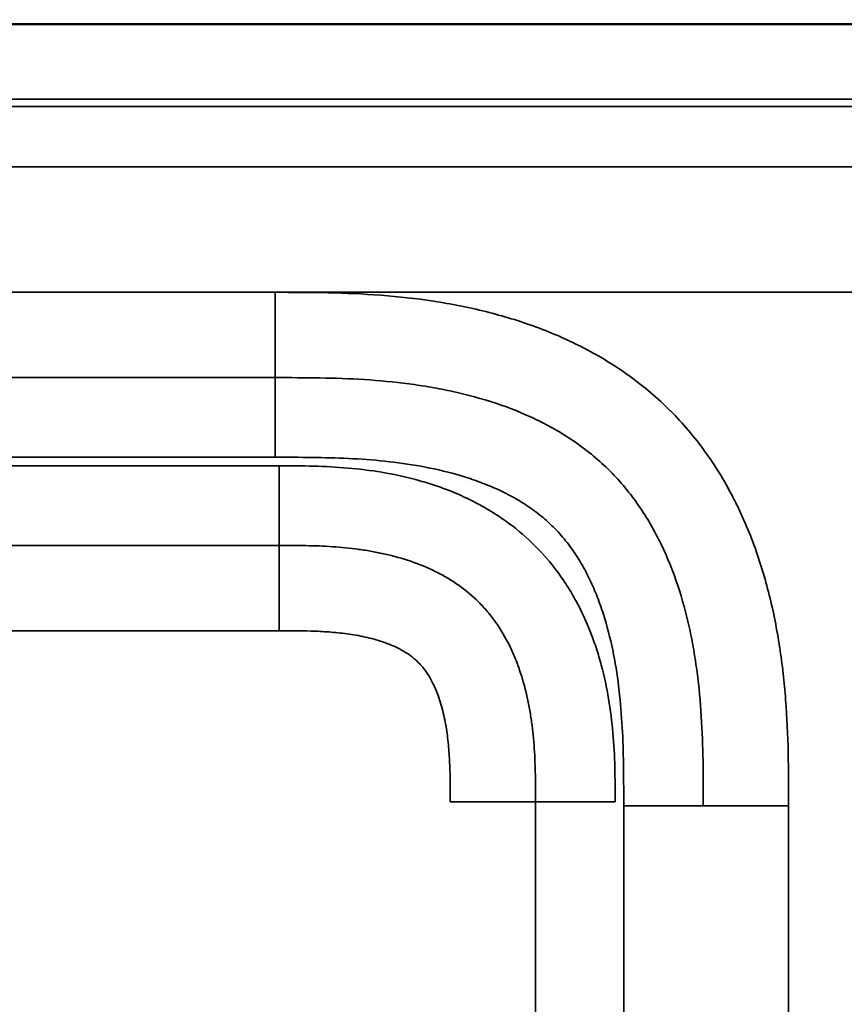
# Model space of a CAD drawing. Header units: millimetres. Extents: x -3206 to 231, y -73 to 1819.
# Tile 48 of 58: x -1652 to -1520, y 1661 to 1819. Entities that reach past the tile are written whole.
import ezdxf

# ---------------------------------------------------------------- set-up
doc = ezdxf.new("R2010")
doc.units = ezdxf.units.MM
doc.layers.add('Visible (ANSI)', color=7, linetype='Continuous', lineweight=50)
doc.layers.add('Visible Narrow (ANSI)', color=7, linetype='Continuous', lineweight=35)

msp = doc.modelspace()

# ---------------------------------------------------------------- linework, layer by layer
at = {"layer": 'Visible (ANSI)'}
for points, knots in [([(-2180.845, 1818.169), (-2177.512, 1818.169), (-2174.179, 1818.169), (-2166.845, 1818.169), (-2162.845, 1818.169), (-2154.045, 1818.169), (-2149.245, 1818.169), (-2138.685, 1818.169), (-2132.925, 1818.169), (-2120.253, 1818.169), (-2113.341, 1818.169), (-2098.135, 1818.169), (-2089.84, 1818.169), (-2071.593, 1818.169), (-2061.64, 1818.169), (-2039.742, 1818.169), (-2027.798, 1818.169), (-2001.522, 1818.169), (-1987.189, 1818.169), (-1955.657, 1818.169), (-1938.458, 1818.169), (-1900.619, 1818.169), (-1879.98, 1818.169), (-1834.574, 1818.169), (-1809.807, 1818.169), (-1755.32, 1818.169), (-1725.6, 1818.169), (-1660.215, 1818.169), (-1624.55, 1818.169), (-1546.089, 1818.169), (-1503.292, 1818.169), (-1409.137, 1818.169), (-1357.781, 1818.169), (-1281.328, 1818.169), (-1256.231, 1818.169), (-1218.586, 1818.169), (-1205.99, 1818.893), (-1190.174, 1817.486), (-1186.863, 1816.979), (-1180.339, 1815.32), (-1177.091, 1814.142), (-1172.096, 1811.455), (-1170.192, 1810.174), (-1165.829, 1806.434), (-1163.59, 1803.639), (-1160.259, 1797.78), (-1159.052, 1794.696), (-1156.991, 1787.348), (-1156.372, 1782.974), (-1155.857, 1775.133), (-1155.845, 1771.639), (-1155.845, 1768.15)], [0, 0, 0, 0, 1, 1, 2.2, 2.2, 3.64, 3.64, 5.368, 5.368, 7.4416, 7.4416, 9.92992, 9.92992, 12.915904, 12.915904, 16.4990848, 16.4990848, 20.7989018, 20.7989018, 25.9586821, 25.9586821, 32.1504185, 32.1504185, 39.5805022, 39.5805022, 48.4966027, 48.4966027, 59.1959232, 59.1959232, 72.0351079, 72.0351079, 87.4421294, 87.4421294, 94.9710647, 94.9710647, 98.7357319, 98.7357319, 99.7343468, 99.7343468, 100.7552456, 100.7552456, 101.4359179, 101.4359179, 102.4791068, 102.4791068, 103.4579056, 103.4579056, 104.7686447, 104.7686447, 105.8153364, 105.8153364, 105.8153364, 105.8153364]), ([(-1155.845, 1768.15), (-1155.845, 1768.161), (-1155.845, 1768.173), (-1155.845, 1768.184), (-1155.845, 1768.624), (-1155.846, 1769.063), (-1155.846, 1769.501), (-1155.848, 1770.403), (-1155.852, 1771.303), (-1155.861, 1772.205), (-1155.866, 1772.669), (-1155.873, 1773.135), (-1155.882, 1773.601), (-1155.891, 1774.077), (-1155.903, 1774.555), (-1155.917, 1775.031), (-1155.931, 1775.499), (-1155.948, 1775.965), (-1155.968, 1776.43), (-1155.99, 1776.941), (-1156.016, 1777.451), (-1156.045, 1777.962), (-1156.096, 1778.83), (-1156.159, 1779.7), (-1156.237, 1780.567), (-1156.249, 1780.706), (-1156.262, 1780.846), (-1156.275, 1780.985), (-1156.374, 1782.022), (-1156.493, 1783.054), (-1156.636, 1784.082), (-1156.664, 1784.28), (-1156.692, 1784.477), (-1156.721, 1784.674), (-1156.924, 1786.036), (-1157.169, 1787.39), (-1157.466, 1788.735), (-1157.596, 1789.323), (-1157.735, 1789.908), (-1157.885, 1790.492), (-1158.079, 1791.244), (-1158.29, 1791.996), (-1158.52, 1792.741), (-1158.632, 1793.105), (-1158.749, 1793.468), (-1158.87, 1793.828), (-1159.259, 1794.983), (-1159.692, 1796.114), (-1160.177, 1797.224), (-1160.64, 1798.283), (-1161.152, 1799.325), (-1161.715, 1800.338), (-1161.779, 1800.453), (-1161.844, 1800.568), (-1161.909, 1800.682), (-1162.186, 1801.166), (-1162.474, 1801.644), (-1162.777, 1802.116), (-1162.843, 1802.219), (-1162.91, 1802.322), (-1162.977, 1802.425), (-1163.29, 1802.902), (-1163.617, 1803.372), (-1163.955, 1803.829), (-1164.036, 1803.939), (-1164.118, 1804.049), (-1164.201, 1804.158), (-1164.952, 1805.148), (-1165.758, 1806.085), (-1166.621, 1806.967), (-1166.772, 1807.122), (-1166.926, 1807.275), (-1167.081, 1807.427), (-1167.913, 1808.239), (-1168.782, 1808.99), (-1169.706, 1809.701), (-1169.941, 1809.882), (-1170.179, 1810.059), (-1170.42, 1810.234), (-1170.743, 1810.467), (-1171.068, 1810.693), (-1171.397, 1810.912), (-1171.65, 1811.081), (-1171.904, 1811.245), (-1172.16, 1811.406), (-1172.488, 1811.611), (-1172.818, 1811.81), (-1173.152, 1812.003), (-1173.398, 1812.146), (-1173.647, 1812.286), (-1173.897, 1812.423), (-1175.016, 1813.034), (-1176.169, 1813.583), (-1177.344, 1814.076), (-1178.439, 1814.534), (-1179.554, 1814.943), (-1180.693, 1815.311), (-1180.707, 1815.316), (-1180.72, 1815.32), (-1180.733, 1815.324), (-1181.831, 1815.678), (-1182.935, 1815.988), (-1184.045, 1816.26), (-1185.589, 1816.64), (-1187.146, 1816.948), (-1188.712, 1817.196), (-1189.273, 1817.285), (-1189.834, 1817.366), (-1190.396, 1817.441), (-1191.414, 1817.575), (-1192.436, 1817.687), (-1193.462, 1817.779), (-1194.458, 1817.868), (-1195.457, 1817.937), (-1196.457, 1817.991), (-1196.604, 1817.999), (-1196.751, 1818.007), (-1196.899, 1818.014), (-1197.72, 1818.055), (-1198.541, 1818.085), (-1199.365, 1818.108), (-1199.837, 1818.121), (-1200.311, 1818.131), (-1200.784, 1818.139), (-1200.866, 1818.14), (-1200.949, 1818.141), (-1201.031, 1818.143), (-1201.411, 1818.148), (-1201.79, 1818.153), (-1202.169, 1818.156), (-1203.064, 1818.165), (-1203.96, 1818.167), (-1204.855, 1818.168), (-1204.959, 1818.168), (-1205.062, 1818.168), (-1205.166, 1818.169), (-1205.499, 1818.169), (-1205.831, 1818.169), (-1206.162, 1818.169), (-1208.563, 1818.169), (-1211.011, 1818.169), (-1213.434, 1818.169), (-1256.409, 1818.169), (-1299.389, 1818.169), (-1342.496, 1818.169), (-1409.878, 1818.169), (-1477.486, 1818.169), (-1545.26, 1818.169), (-1545.368, 1818.169), (-1545.476, 1818.169), (-1545.584, 1818.169), (-1546.369, 1818.169), (-1547.134, 1818.169), (-1547.907, 1818.169), (-1757.846, 1818.169), (-1969.411, 1818.169), (-2180.845, 1818.169)], [1.6257576, 1.6257576, 1.6257576, 1.6257576, 1.6257915, 1.6257915, 1.6257915, 1.6271122, 1.6271122, 1.6271122, 1.6298301, 1.6298301, 1.6298301, 1.6312286, 1.6312286, 1.6312286, 1.6326545, 1.6326545, 1.6326545, 1.6340527, 1.6340527, 1.6340527, 1.6355881, 1.6355881, 1.6355881, 1.6382002, 1.6382002, 1.6382002, 1.6386212, 1.6386212, 1.6386212, 1.6417477, 1.6417477, 1.6417477, 1.6423477, 1.6423477, 1.6423477, 1.6464952, 1.6464952, 1.6464952, 1.6483073, 1.6483073, 1.6483073, 1.6506427, 1.6506427, 1.6506427, 1.6517835, 1.6517835, 1.6517835, 1.6554429, 1.6554429, 1.6554429, 1.6589377, 1.6589377, 1.6589377, 1.6593339, 1.6593339, 1.6593339, 1.6610115, 1.6610115, 1.6610115, 1.6613793, 1.6613793, 1.6613793, 1.6630853, 1.6630853, 1.6630853, 1.6634961, 1.6634961, 1.6634961, 1.6672328, 1.6672328, 1.6672328, 1.6678874, 1.6678874, 1.6678874, 1.6713803, 1.6713803, 1.6713803, 1.6722674, 1.6722674, 1.6722674, 1.673454, 1.673454, 1.673454, 1.6743643, 1.6743643, 1.6743643, 1.6755278, 1.6755278, 1.6755278, 1.6763892, 1.6763892, 1.6763892, 1.680239, 1.680239, 1.680239, 1.6838228, 1.6838228, 1.6838228, 1.6838642, 1.6838642, 1.6838642, 1.6873148, 1.6873148, 1.6873148, 1.6921178, 1.6921178, 1.6921178, 1.6938377, 1.6938377, 1.6938377, 1.6969512, 1.6969512, 1.6969512, 1.6999684, 1.6999684, 1.6999684, 1.7004129, 1.7004129, 1.7004129, 1.7028904, 1.7028904, 1.7028904, 1.7043119, 1.7043119, 1.7043119, 1.7045604, 1.7045604, 1.7045604, 1.7057018, 1.7057018, 1.7057018, 1.7083962, 1.7083962, 1.7083962, 1.7087079, 1.7087079, 1.7087079, 1.7097115, 1.7097115, 1.7097115, 1.7170029, 1.7170029, 1.7170029, 1.846342, 1.846342, 1.846342, 2.0485187, 2.0485187, 2.0485187, 2.0488404, 2.0488404, 2.0488404, 2.0511821, 2.0511821, 2.0511821, 2.687521, 2.687521, 2.687521, 2.687521])]:
    msp.add_open_spline(points, degree=3, knots=knots, dxfattribs=at)
at = {"layer": 'Visible Narrow (ANSI)'}
for p, q in [((-1670.742, 1775.256), (-1610.948, 1775.256)), ((-1610.948, 1775.256), (-1400.742, 1775.256)), ((-1610.948, 1761.598), (-1610.948, 1775.254)), ((-1670.742, 1761.598), (-1610.948, 1761.598)), ((-1610.948, 1748.853), (-1610.948, 1761.598)), ((-1610.948, 1748.853), (-1670.742, 1748.853)), ((-1671.367, 1747.485), (-1610.324, 1747.485)), ((-1610.324, 1747.485), (-1610.324, 1734.74)), ((-1610.324, 1734.74), (-1671.367, 1734.74)), ((-1610.324, 1721.084), (-1610.324, 1734.74)), ((-1671.367, 1721.084), (-1610.324, 1721.084)), ((-1582.93, 1693.69), (-1569.275, 1693.69)), ((-1569.275, 932.647), (-1569.275, 1693.69)), ((-1569.275, 1693.69), (-1556.529, 1693.69)), ((-1555.161, 933.272), (-1555.161, 1693.066)), ((-1555.161, 1693.066), (-1542.416, 1693.066)), ((-1542.416, 1693.066), (-1528.76, 1693.066)), ((-1528.76, 933.272), (-1528.76, 1693.066))]:
    msp.add_line(p, q, dxfattribs=at)
for points, knots in [([(-2180.845, 1806.169), (-2074.701, 1806.169), (-1968.581, 1806.169), (-1862.651, 1806.169), (-1809.685, 1806.169), (-1756.767, 1806.169), (-1703.917, 1806.169), (-1677.492, 1806.169), (-1651.083, 1806.169), (-1624.694, 1806.169), (-1611.5, 1806.169), (-1598.31, 1806.169), (-1585.126, 1806.169), (-1578.534, 1806.169), (-1571.943, 1806.169), (-1565.354, 1806.169), (-1562.059, 1806.169), (-1558.764, 1806.169), (-1555.47, 1806.169), (-1553.823, 1806.169), (-1552.176, 1806.169), (-1550.529, 1806.169), (-1549.415, 1806.169), (-1548.301, 1806.169), (-1547.187, 1806.169), (-1546.655, 1806.169), (-1546.125, 1806.169), (-1545.584, 1806.169), (-1545.476, 1806.169), (-1545.368, 1806.169), (-1545.26, 1806.169), (-1544.829, 1806.169), (-1544.398, 1806.169), (-1543.966, 1806.169), (-1431.014, 1806.169), (-1318.462, 1806.169), (-1206.505, 1806.169), (-1206.391, 1806.169), (-1206.276, 1806.169), (-1206.162, 1806.169), (-1205.731, 1806.169), (-1205.299, 1806.169), (-1204.868, 1806.168), (-1204.005, 1806.167), (-1203.142, 1806.165), (-1202.279, 1806.157), (-1201.969, 1806.154), (-1201.66, 1806.151), (-1201.35, 1806.146), (-1201.228, 1806.144), (-1201.107, 1806.142), (-1200.985, 1806.14), (-1200.554, 1806.133), (-1200.122, 1806.124), (-1199.691, 1806.112), (-1198.828, 1806.089), (-1197.965, 1806.055), (-1197.104, 1806.009), (-1196.803, 1805.993), (-1196.501, 1805.975), (-1196.2, 1805.955), (-1195.642, 1805.919), (-1195.085, 1805.876), (-1194.53, 1805.826), (-1193.674, 1805.75), (-1192.82, 1805.657), (-1191.97, 1805.545), (-1191.679, 1805.506), (-1191.388, 1805.465), (-1191.098, 1805.422), (-1189.691, 1805.213), (-1188.294, 1804.947), (-1186.908, 1804.607), (-1186.628, 1804.538), (-1186.35, 1804.467), (-1186.071, 1804.392), (-1185.516, 1804.242), (-1184.963, 1804.08), (-1184.413, 1803.902), (-1184.14, 1803.814), (-1183.869, 1803.723), (-1183.599, 1803.629), (-1183.052, 1803.436), (-1182.511, 1803.229), (-1181.978, 1803.006), (-1181.719, 1802.898), (-1181.463, 1802.786), (-1181.208, 1802.67), (-1180.68, 1802.429), (-1180.16, 1802.17), (-1179.651, 1801.892), (-1179.408, 1801.759), (-1179.167, 1801.622), (-1178.929, 1801.48), (-1178.797, 1801.401), (-1178.665, 1801.321), (-1178.534, 1801.239), (-1178.3, 1801.092), (-1178.069, 1800.94), (-1177.84, 1800.783), (-1177.711, 1800.694), (-1177.582, 1800.604), (-1177.454, 1800.511), (-1177.23, 1800.349), (-1177.01, 1800.182), (-1176.794, 1800.011), (-1176.33, 1799.642), (-1175.887, 1799.253), (-1175.467, 1798.843), (-1175.274, 1798.655), (-1175.086, 1798.462), (-1174.903, 1798.265), (-1174.5, 1797.832), (-1174.12, 1797.378), (-1173.76, 1796.904), (-1173.599, 1796.691), (-1173.441, 1796.474), (-1173.288, 1796.253), (-1173.193, 1796.116), (-1173.1, 1795.978), (-1173.008, 1795.838), (-1172.861, 1795.615), (-1172.72, 1795.39), (-1172.583, 1795.162), (-1172.496, 1795.019), (-1172.411, 1794.874), (-1172.329, 1794.729), (-1172.198, 1794.501), (-1172.072, 1794.27), (-1171.949, 1794.038), (-1171.67, 1793.507), (-1171.412, 1792.966), (-1171.172, 1792.418), (-1171.069, 1792.18), (-1170.969, 1791.942), (-1170.872, 1791.702), (-1170.646, 1791.143), (-1170.437, 1790.576), (-1170.244, 1790.001), (-1170.162, 1789.758), (-1170.083, 1789.514), (-1170.007, 1789.268), (-1169.825, 1788.685), (-1169.659, 1788.097), (-1169.508, 1787.507), (-1169.445, 1787.262), (-1169.385, 1787.017), (-1169.327, 1786.772), (-1168.986, 1785.336), (-1168.725, 1783.886), (-1168.521, 1782.426), (-1168.488, 1782.183), (-1168.456, 1781.941), (-1168.425, 1781.698), (-1168.348, 1781.084), (-1168.28, 1780.469), (-1168.222, 1779.852), (-1168.14, 1778.99), (-1168.075, 1778.126), (-1168.025, 1777.261), (-1168.011, 1777.023), (-1167.998, 1776.786), (-1167.986, 1776.548), (-1167.955, 1775.921), (-1167.931, 1775.295), (-1167.912, 1774.668), (-1167.898, 1774.236), (-1167.888, 1773.804), (-1167.88, 1773.371), (-1167.872, 1772.939), (-1167.865, 1772.507), (-1167.861, 1772.075), (-1167.858, 1771.844), (-1167.856, 1771.613), (-1167.854, 1771.383), (-1167.849, 1770.749), (-1167.847, 1770.115), (-1167.846, 1769.481), (-1167.845, 1769.048), (-1167.845, 1768.616), (-1167.845, 1768.184), (-1167.845, 1767.968), (-1167.845, 1767.751), (-1167.845, 1767.535), (-1167.845, 1767.319), (-1167.845, 1767.103), (-1167.845, 1766.887), (-1167.845, 1766.663), (-1167.845, 1766.44), (-1167.845, 1766.216), (-1167.845, 1468.297), (-1167.845, 1170.378), (-1167.845, 872.459), (-1167.845, 871.428), (-1167.845, 870.398), (-1167.845, 869.368), (-1167.845, 868.935), (-1167.845, 868.503), (-1167.845, 868.071), (-1167.845, 867.811), (-1167.845, 867.552), (-1167.846, 867.292), (-1167.846, 867.119), (-1167.846, 866.947), (-1167.846, 866.774), (-1167.848, 865.909), (-1167.851, 865.044), (-1167.858, 864.18), (-1167.865, 863.315), (-1167.876, 862.451), (-1167.895, 861.586), (-1167.914, 860.722), (-1167.94, 859.857), (-1167.976, 858.993), (-1168.004, 858.315), (-1168.038, 857.638), (-1168.079, 856.96), (-1168.143, 855.91), (-1168.225, 854.86), (-1168.327, 853.809), (-1168.393, 853.138), (-1168.467, 852.466), (-1168.551, 851.794), (-1168.683, 850.739), (-1168.838, 849.688), (-1169.02, 848.647), (-1169.135, 847.989), (-1169.26, 847.333), (-1169.397, 846.681), (-1169.616, 845.643), (-1169.864, 844.612), (-1170.147, 843.591), (-1170.323, 842.954), (-1170.513, 842.321), (-1170.718, 841.691), (-1170.781, 841.499), (-1170.845, 841.307), (-1170.91, 841.115), (-1171.123, 840.49), (-1171.352, 839.87), (-1171.598, 839.254), (-1171.675, 839.062), (-1171.753, 838.871), (-1171.833, 838.681), (-1172.001, 838.279), (-1172.178, 837.878), (-1172.362, 837.482), (-1172.458, 837.276), (-1172.556, 837.072), (-1172.656, 836.868), (-1172.748, 836.681), (-1172.842, 836.494), (-1172.937, 836.309), (-1173.336, 835.536), (-1173.766, 834.783), (-1174.232, 834.053), (-1174.464, 833.688), (-1174.706, 833.328), (-1174.957, 832.974), (-1175.085, 832.795), (-1175.215, 832.616), (-1175.348, 832.44), (-1175.476, 832.269), (-1175.607, 832.1), (-1175.74, 831.932), (-1175.877, 831.76), (-1176.016, 831.589), (-1176.158, 831.42), (-1176.438, 831.086), (-1176.73, 830.758), (-1177.028, 830.441), (-1177.177, 830.283), (-1177.328, 830.127), (-1177.48, 829.974), (-1177.787, 829.666), (-1178.102, 829.367), (-1178.425, 829.079), (-1178.585, 828.935), (-1178.748, 828.794), (-1178.912, 828.656), (-1179.078, 828.515), (-1179.246, 828.377), (-1179.416, 828.242), (-1179.919, 827.839), (-1180.438, 827.457), (-1180.972, 827.094), (-1181.155, 826.97), (-1181.339, 826.849), (-1181.525, 826.729), (-1181.89, 826.494), (-1182.262, 826.268), (-1182.64, 826.049), (-1182.823, 825.943), (-1183.008, 825.838), (-1183.194, 825.736), (-1183.391, 825.628), (-1183.59, 825.522), (-1183.789, 825.418), (-1184.562, 825.015), (-1185.349, 824.647), (-1186.148, 824.309), (-1186.736, 824.06), (-1187.33, 823.828), (-1187.93, 823.609), (-1188.145, 823.531), (-1188.36, 823.455), (-1188.576, 823.381), (-1189.177, 823.173), (-1189.784, 822.98), (-1190.396, 822.799), (-1190.618, 822.733), (-1190.84, 822.669), (-1191.063, 822.607), (-1191.676, 822.436), (-1192.294, 822.277), (-1192.914, 822.129), (-1193.142, 822.075), (-1193.37, 822.023), (-1193.598, 821.972), (-1194.446, 821.782), (-1195.297, 821.614), (-1196.149, 821.464), (-1196.767, 821.356), (-1197.385, 821.257), (-1198.005, 821.167), (-1199.094, 821.009), (-1200.186, 820.878), (-1201.28, 820.77), (-1202.997, 820.6), (-1204.718, 820.487), (-1206.443, 820.414), (-1207.059, 820.388), (-1207.674, 820.366), (-1208.291, 820.349), (-1208.538, 820.342), (-1208.786, 820.336), (-1209.034, 820.331), (-1209.898, 820.311), (-1210.763, 820.3), (-1211.628, 820.292), (-1212.24, 820.287), (-1212.853, 820.284), (-1213.465, 820.282), (-1213.719, 820.281), (-1213.972, 820.28), (-1214.225, 820.28), (-1214.658, 820.279), (-1215.091, 820.279), (-1215.524, 820.278), (-1215.957, 820.278), (-1216.39, 820.278), (-1216.823, 820.278), (-1217.43, 820.278), (-1218.038, 820.278), (-1218.645, 820.278), (-1425.838, 820.278), (-1633.031, 820.278), (-1840.223, 820.278)], [2.6656496, 2.6656496, 2.6656496, 2.6656496, 2.9903176, 2.9903176, 2.9903176, 3.1526516, 3.1526516, 3.1526516, 3.2338186, 3.2338186, 3.2338186, 3.2744021, 3.2744021, 3.2744021, 3.2946938, 3.2946938, 3.2946938, 3.3048397, 3.3048397, 3.3048397, 3.3099127, 3.3099127, 3.3099127, 3.3133444, 3.3133444, 3.3133444, 3.3149856, 3.3149856, 3.3149856, 3.3153126, 3.3153126, 3.3153126, 3.3166206, 3.3166206, 3.3166206, 3.6590678, 3.6590678, 3.6590678, 3.6594176, 3.6594176, 3.6594176, 3.6607372, 3.6607372, 3.6607372, 3.6633764, 3.6633764, 3.6633764, 3.664324, 3.664324, 3.664324, 3.664696, 3.664696, 3.664696, 3.6660156, 3.6660156, 3.6660156, 3.6686547, 3.6686547, 3.6686547, 3.6695802, 3.6695802, 3.6695802, 3.6712939, 3.6712939, 3.6712939, 3.673933, 3.673933, 3.673933, 3.6748364, 3.6748364, 3.6748364, 3.6792113, 3.6792113, 3.6792113, 3.6800926, 3.6800926, 3.6800926, 3.6818504, 3.6818504, 3.6818504, 3.6827206, 3.6827206, 3.6827206, 3.6844896, 3.6844896, 3.6844896, 3.6853487, 3.6853487, 3.6853487, 3.6871288, 3.6871288, 3.6871288, 3.6879768, 3.6879768, 3.6879768, 3.6884484, 3.6884484, 3.6884484, 3.6892909, 3.6892909, 3.6892909, 3.6897678, 3.6897678, 3.6897678, 3.6906049, 3.6906049, 3.6906049, 3.692407, 3.692407, 3.692407, 3.693233, 3.693233, 3.693233, 3.6950467, 3.6950467, 3.6950467, 3.6958611, 3.6958611, 3.6958611, 3.6963661, 3.6963661, 3.6963661, 3.6971751, 3.6971751, 3.6971751, 3.6976854, 3.6976854, 3.6976854, 3.6984892, 3.6984892, 3.6984892, 3.7003246, 3.7003246, 3.7003246, 3.7011173, 3.7011173, 3.7011173, 3.7029639, 3.7029639, 3.7029639, 3.7037454, 3.7037454, 3.7037454, 3.7056027, 3.7056027, 3.7056027, 3.7063735, 3.7063735, 3.7063735, 3.7108812, 3.7108812, 3.7108812, 3.7116296, 3.7116296, 3.7116296, 3.7135203, 3.7135203, 3.7135203, 3.7161595, 3.7161595, 3.7161595, 3.7168858, 3.7168858, 3.7168858, 3.7187986, 3.7187986, 3.7187986, 3.7201182, 3.7201182, 3.7201182, 3.7214378, 3.7214378, 3.7214378, 3.722142, 3.722142, 3.722142, 3.7240769, 3.7240769, 3.7240769, 3.7253965, 3.7253965, 3.7253965, 3.7260563, 3.7260563, 3.7260563, 3.7267161, 3.7267161, 3.7267161, 3.7273982, 3.7273982, 3.7273982, 4.6367175, 4.6367175, 4.6367175, 4.6398624, 4.6398624, 4.6398624, 4.6411819, 4.6411819, 4.6411819, 4.6419737, 4.6419737, 4.6419737, 4.6425015, 4.6425015, 4.6425015, 4.6451405, 4.6451405, 4.6451405, 4.6477793, 4.6477793, 4.6477793, 4.6504176, 4.6504176, 4.6504176, 4.6524861, 4.6524861, 4.6524861, 4.6556929, 4.6556929, 4.6556929, 4.6577423, 4.6577423, 4.6577423, 4.6609635, 4.6609635, 4.6609635, 4.6629984, 4.6629984, 4.6629984, 4.6662358, 4.6662358, 4.6662358, 4.6682546, 4.6682546, 4.6682546, 4.6688716, 4.6688716, 4.6688716, 4.6708827, 4.6708827, 4.6708827, 4.6715074, 4.6715074, 4.6715074, 4.6728253, 4.6728253, 4.6728253, 4.6735108, 4.6735108, 4.6735108, 4.6741432, 4.6741432, 4.6741432, 4.676779, 4.676779, 4.676779, 4.6780969, 4.6780969, 4.6780969, 4.678767, 4.678767, 4.678767, 4.6794148, 4.6794148, 4.6794148, 4.680081, 4.680081, 4.680081, 4.6813951, 4.6813951, 4.6813951, 4.6820504, 4.6820504, 4.6820504, 4.6833685, 4.6833685, 4.6833685, 4.6840232, 4.6840232, 4.6840232, 4.6846863, 4.6846863, 4.6846863, 4.6866513, 4.6866513, 4.6866513, 4.6873221, 4.6873221, 4.6873221, 4.6886398, 4.6886398, 4.6886398, 4.6892793, 4.6892793, 4.6892793, 4.6899577, 4.6899577, 4.6899577, 4.6925936, 4.6925936, 4.6925936, 4.6945355, 4.6945355, 4.6945355, 4.6952295, 4.6952295, 4.6952295, 4.6971636, 4.6971636, 4.6971636, 4.6978652, 4.6978652, 4.6978652, 4.6997917, 4.6997917, 4.6997917, 4.7005011, 4.7005011, 4.7005011, 4.703137, 4.703137, 4.703137, 4.7050479, 4.7050479, 4.7050479, 4.7084085, 4.7084085, 4.7084085, 4.7136801, 4.7136801, 4.7136801, 4.7155603, 4.7155603, 4.7155603, 4.7163159, 4.7163159, 4.7163159, 4.7189517, 4.7189517, 4.7189517, 4.7208164, 4.7208164, 4.7208164, 4.7215875, 4.7215875, 4.7215875, 4.7229054, 4.7229054, 4.7229054, 4.7242233, 4.7242233, 4.7242233, 4.7260726, 4.7260726, 4.7260726, 5.3568144, 5.3568144, 5.3568144, 5.3568144]), ([(-1191.957, 1804.375), (-1194.529, 1804.723), (-1197.103, 1804.878), (-1199.678, 1804.948), (-1199.839, 1804.952), (-1200, 1804.956), (-1200.161, 1804.96), (-1200.322, 1804.964), (-1200.482, 1804.967), (-1200.643, 1804.971), (-1200.965, 1804.977), (-1201.287, 1804.983), (-1201.609, 1804.988), (-1202.253, 1804.998), (-1202.896, 1805.004), (-1203.54, 1805.009), (-1204.828, 1805.018), (-1206.115, 1805.018), (-1207.403, 1805.015), (-1208.691, 1805.012), (-1209.978, 1805.007), (-1211.266, 1805.005), (-1211.427, 1805.005), (-1211.588, 1805.005), (-1211.749, 1805.005), (-1211.91, 1805.005), (-1212.071, 1805.005), (-1212.232, 1805.005), (-1212.554, 1805.005), (-1212.876, 1805.005), (-1213.197, 1805.005), (-1535.747, 1805.005), (-1858.296, 1805.005), (-2180.845, 1805.005)], [0, 0, 0, 0, 0.00772546, 0.00772546, 0.00772546, 0.0082083, 0.0082083, 0.0082083, 0.00869114, 0.00869114, 0.00869114, 0.00965682, 0.00965682, 0.00965682, 0.01158818, 0.01158818, 0.01158818, 0.01545091, 0.01545091, 0.01545091, 0.01931364, 0.01931364, 0.01931364, 0.01979648, 0.01979648, 0.01979648, 0.02027932, 0.02027932, 0.02027932, 0.021245, 0.021245, 0.021245, 0.98885838, 0.98885838, 0.98885838, 0.98885838]), ([(-2180.845, 1795.357), (-2016.246, 1795.357), (-1769.348, 1795.357), (-1481.3, 1795.357), (-1323.131, 1795.357), (-1247.261, 1795.357), (-1211.255, 1795.357), (-1209.97, 1795.36), (-1206.112, 1795.371), (-1203.54, 1795.377), (-1198.396, 1795.277), (-1195.824, 1795.162), (-1193.253, 1794.814)], [0.98792566, 0.98792566, 0.98792566, 0.98792566, 1.48154814, 1.72835938, 1.851765, 1.95588849, 1.95588849, 1.95974492, 1.95974492, 1.96745777, 1.96745777, 1.97517062, 1.97517062, 1.97517062, 1.97517062]), ([(-1528.76, 1693.066), (-1528.76, 1695.892), (-1528.763, 1698.718), (-1528.826, 1701.54), (-1528.827, 1701.547), (-1528.827, 1701.554), (-1528.827, 1701.561), (-1528.89, 1704.38), (-1529.013, 1707.196), (-1529.229, 1710.007), (-1529.23, 1710.017), (-1529.231, 1710.028), (-1529.231, 1710.039), (-1529.34, 1711.439), (-1529.471, 1712.838), (-1529.628, 1714.236), (-1529.629, 1714.246), (-1529.631, 1714.257), (-1529.632, 1714.267), (-1529.79, 1715.666), (-1529.975, 1717.066), (-1530.188, 1718.458), (-1530.19, 1718.467), (-1530.191, 1718.476), (-1530.192, 1718.486), (-1530.622, 1721.281), (-1531.167, 1724.044), (-1531.846, 1726.767), (-1531.847, 1726.772), (-1531.849, 1726.778), (-1531.85, 1726.783), (-1532.531, 1729.51), (-1533.345, 1732.197), (-1534.318, 1734.837), (-1534.806, 1736.16), (-1535.333, 1737.472), (-1535.904, 1738.77), (-1536.19, 1739.419), (-1536.486, 1740.065), (-1536.794, 1740.707), (-1537.102, 1741.349), (-1537.421, 1741.987), (-1537.749, 1742.617), (-1539.066, 1745.14), (-1540.544, 1747.549), (-1542.198, 1749.834), (-1543.847, 1752.111), (-1545.67, 1754.264), (-1547.685, 1756.281), (-1547.691, 1756.287), (-1547.697, 1756.293), (-1547.703, 1756.299), (-1549.716, 1758.313), (-1551.868, 1760.139), (-1554.143, 1761.789), (-1554.153, 1761.796), (-1554.162, 1761.803), (-1554.172, 1761.81), (-1556.446, 1763.457), (-1558.844, 1764.93), (-1561.358, 1766.244), (-1561.371, 1766.251), (-1561.385, 1766.258), (-1561.399, 1766.265), (-1562.016, 1766.588), (-1562.641, 1766.9), (-1563.268, 1767.201), (-1563.282, 1767.208), (-1563.297, 1767.215), (-1563.311, 1767.222), (-1563.938, 1767.523), (-1564.568, 1767.812), (-1565.201, 1768.091), (-1565.216, 1768.098), (-1565.232, 1768.105), (-1565.247, 1768.112), (-1566.528, 1768.675), (-1567.823, 1769.196), (-1569.129, 1769.679), (-1569.147, 1769.685), (-1569.164, 1769.692), (-1569.182, 1769.698), (-1571.811, 1770.666), (-1574.49, 1771.479), (-1577.212, 1772.159), (-1577.234, 1772.165), (-1577.255, 1772.17), (-1577.277, 1772.175), (-1578.626, 1772.511), (-1579.985, 1772.814), (-1581.355, 1773.087), (-1581.379, 1773.092), (-1581.402, 1773.096), (-1581.426, 1773.101), (-1582.794, 1773.372), (-1584.173, 1773.613), (-1585.551, 1773.825), (-1585.576, 1773.829), (-1585.601, 1773.833), (-1585.626, 1773.837), (-1588.405, 1774.261), (-1591.192, 1774.568), (-1593.985, 1774.783), (-1594.007, 1774.785), (-1594.029, 1774.787), (-1594.051, 1774.788), (-1596.847, 1775.003), (-1599.649, 1775.124), (-1602.455, 1775.187), (-1602.468, 1775.188), (-1602.481, 1775.188), (-1602.494, 1775.188), (-1605.31, 1775.251), (-1608.129, 1775.254), (-1610.948, 1775.255)], [0, 0, 0, 0, 0.00846675, 0.00846675, 0.00846675, 0.00848729, 0.00848729, 0.00848729, 0.01694288, 0.01694288, 0.01694288, 0.01697458, 0.01697458, 0.01697458, 0.02118645, 0.02118645, 0.02118645, 0.02121823, 0.02121823, 0.02121823, 0.02543425, 0.02543425, 0.02543425, 0.02546187, 0.02546187, 0.02546187, 0.033932, 0.033932, 0.033932, 0.03394916, 0.03394916, 0.03394916, 0.04242975, 0.04242975, 0.04242975, 0.04667863, 0.04667863, 0.04667863, 0.04880192, 0.04880192, 0.04880192, 0.05092375, 0.05092375, 0.05092375, 0.05942527, 0.05942527, 0.05942527, 0.06789833, 0.06789833, 0.06789833, 0.067923, 0.067923, 0.067923, 0.07638562, 0.07638562, 0.07638562, 0.07642075, 0.07642075, 0.07642075, 0.08487291, 0.08487291, 0.08487291, 0.08491851, 0.08491851, 0.08491851, 0.08699473, 0.08699473, 0.08699473, 0.08704294, 0.08704294, 0.08704294, 0.08911656, 0.08911656, 0.08911656, 0.08916738, 0.08916738, 0.08916738, 0.0933602, 0.0933602, 0.0933602, 0.09341626, 0.09341626, 0.09341626, 0.10184749, 0.10184749, 0.10184749, 0.10191401, 0.10191401, 0.10191401, 0.10609114, 0.10609114, 0.10609114, 0.10616288, 0.10616288, 0.10616288, 0.11033478, 0.11033478, 0.11033478, 0.11041055, 0.11041055, 0.11041055, 0.11882207, 0.11882207, 0.11882207, 0.11888902, 0.11888902, 0.11888902, 0.12730937, 0.12730937, 0.12730937, 0.12734857, 0.12734857, 0.12734857, 0.13579666, 0.13579666, 0.13579666, 0.13579666]), ([(-1610.948, 1761.598), (-1608.565, 1761.598), (-1606.181, 1761.597), (-1601.419, 1761.514), (-1599.041, 1761.433), (-1594.293, 1761.132), (-1591.923, 1760.914), (-1588.377, 1760.448), (-1587.197, 1760.27), (-1584.839, 1759.862), (-1583.665, 1759.632), (-1580.173, 1758.863), (-1577.88, 1758.242), (-1573.378, 1756.738), (-1571.169, 1755.857), (-1568.474, 1754.55), (-1567.937, 1754.278), (-1566.879, 1753.716), (-1566.356, 1753.425), (-1564.808, 1752.526), (-1563.804, 1751.888), (-1560.879, 1749.853), (-1559.044, 1748.331), (-1555.643, 1744.924), (-1554.127, 1743.091), (-1552.098, 1740.167), (-1551.462, 1739.164), (-1550.268, 1737.103), (-1549.707, 1736.044), (-1548.14, 1732.804), (-1547.261, 1730.595), (-1545.763, 1726.103), (-1545.146, 1723.819), (-1544.381, 1720.346), (-1544.154, 1719.18), (-1543.747, 1716.835), (-1543.569, 1715.654), (-1543.101, 1712.101), (-1542.882, 1709.728), (-1542.581, 1704.976), (-1542.5, 1702.596), (-1542.417, 1697.833), (-1542.416, 1695.45), (-1542.416, 1693.066)], [0, 0, 0, 0, 0.00713628, 0.00713628, 0.01427256, 0.01427256, 0.02140884, 0.02140884, 0.02497699, 0.02497699, 0.02854513, 0.02854513, 0.03568141, 0.03568141, 0.04281769, 0.04281769, 0.04460176, 0.04460176, 0.04638583, 0.04638583, 0.04995397, 0.04995397, 0.05709025, 0.05709025, 0.06422653, 0.06422653, 0.06779467, 0.06779467, 0.07136281, 0.07136281, 0.0784991, 0.0784991, 0.08563538, 0.08563538, 0.08920352, 0.08920352, 0.09277166, 0.09277166, 0.09990794, 0.09990794, 0.10704422, 0.10704422, 0.1141805, 0.1141805, 0.1141805, 0.1141805]), ([(-1555.161, 1693.066), (-1555.161, 1695.037), (-1555.161, 1697.007), (-1555.186, 1698.978), (-1555.211, 1700.948), (-1555.262, 1702.92), (-1555.358, 1704.886), (-1555.455, 1706.852), (-1555.598, 1708.811), (-1555.806, 1710.759), (-1556.014, 1712.708), (-1556.286, 1714.647), (-1556.641, 1716.573), (-1556.996, 1718.499), (-1557.434, 1720.412), (-1557.98, 1722.308), (-1558.253, 1723.256), (-1558.554, 1724.203), (-1558.883, 1725.136), (-1559.213, 1726.068), (-1559.571, 1726.986), (-1559.96, 1727.888), (-1560.35, 1728.791), (-1560.771, 1729.677), (-1561.23, 1730.545), (-1561.688, 1731.414), (-1562.182, 1732.264), (-1562.72, 1733.093), (-1562.989, 1733.507), (-1563.268, 1733.916), (-1563.559, 1734.319), (-1563.851, 1734.723), (-1564.153, 1735.119), (-1564.463, 1735.504), (-1565.084, 1736.275), (-1565.743, 1737.007), (-1566.44, 1737.699), (-1567.136, 1738.391), (-1567.871, 1739.043), (-1568.642, 1739.657), (-1569.028, 1739.964), (-1569.423, 1740.261), (-1569.827, 1740.549), (-1570.23, 1740.837), (-1570.644, 1741.117), (-1571.062, 1741.384), (-1571.897, 1741.92), (-1572.753, 1742.412), (-1573.626, 1742.867), (-1574.499, 1743.322), (-1575.389, 1743.74), (-1576.294, 1744.126), (-1577.199, 1744.512), (-1578.118, 1744.866), (-1579.051, 1745.191), (-1579.983, 1745.517), (-1580.932, 1745.815), (-1581.883, 1746.085), (-1583.784, 1746.625), (-1585.697, 1747.056), (-1587.617, 1747.405), (-1589.538, 1747.754), (-1591.468, 1748.021), (-1593.403, 1748.224), (-1595.339, 1748.427), (-1597.282, 1748.567), (-1599.229, 1748.661), (-1603.122, 1748.849), (-1607.035, 1748.853), (-1610.948, 1748.853)], [0, 0, 0, 0, 0.005911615, 0.005911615, 0.005911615, 0.01182323, 0.01182323, 0.01182323, 0.017734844, 0.017734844, 0.017734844, 0.023646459, 0.023646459, 0.023646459, 0.029558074, 0.029558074, 0.029558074, 0.032513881, 0.032513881, 0.032513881, 0.035469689, 0.035469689, 0.035469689, 0.038425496, 0.038425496, 0.038425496, 0.041381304, 0.041381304, 0.041381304, 0.042859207, 0.042859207, 0.042859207, 0.044337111, 0.044337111, 0.044337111, 0.047292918, 0.047292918, 0.047292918, 0.050248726, 0.050248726, 0.050248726, 0.051726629, 0.051726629, 0.051726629, 0.053204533, 0.053204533, 0.053204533, 0.05616034, 0.05616034, 0.05616034, 0.059116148, 0.059116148, 0.059116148, 0.062071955, 0.062071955, 0.062071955, 0.065027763, 0.065027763, 0.065027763, 0.070939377, 0.070939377, 0.070939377, 0.076850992, 0.076850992, 0.076850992, 0.082762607, 0.082762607, 0.082762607, 0.094585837, 0.094585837, 0.094585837, 0.094585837]), ([(-1610.324, 1747.485), (-1608.484, 1747.485), (-1606.644, 1747.482), (-1604.81, 1747.433), (-1602.975, 1747.384), (-1601.145, 1747.291), (-1599.321, 1747.132), (-1597.498, 1746.973), (-1595.682, 1746.75), (-1593.874, 1746.446), (-1592.066, 1746.143), (-1590.267, 1745.76), (-1588.478, 1745.281), (-1587.583, 1745.041), (-1586.693, 1744.778), (-1585.815, 1744.492), (-1584.937, 1744.206), (-1584.07, 1743.896), (-1583.214, 1743.562), (-1581.502, 1742.893), (-1579.834, 1742.126), (-1578.216, 1741.248), (-1577.408, 1740.809), (-1576.611, 1740.342), (-1575.828, 1739.845), (-1575.437, 1739.597), (-1575.048, 1739.34), (-1574.666, 1739.078), (-1574.283, 1738.815), (-1573.906, 1738.547), (-1573.535, 1738.272), (-1572.052, 1737.174), (-1570.663, 1735.98), (-1569.369, 1734.688), (-1568.075, 1733.397), (-1566.877, 1732.008), (-1565.773, 1730.522), (-1565.222, 1729.779), (-1564.693, 1729.009), (-1564.196, 1728.229), (-1563.699, 1727.448), (-1563.232, 1726.653), (-1562.791, 1725.845), (-1561.911, 1724.228), (-1561.14, 1722.557), (-1560.467, 1720.838), (-1560.131, 1719.978), (-1559.819, 1719.107), (-1559.53, 1718.224), (-1559.242, 1717.341), (-1558.98, 1716.455), (-1558.741, 1715.565), (-1558.263, 1713.785), (-1557.88, 1711.991), (-1557.575, 1710.185), (-1557.271, 1708.379), (-1557.046, 1706.562), (-1556.886, 1704.735), (-1556.726, 1702.908), (-1556.632, 1701.071), (-1556.582, 1699.227), (-1556.533, 1697.384), (-1556.529, 1695.536), (-1556.529, 1693.69)], [0, 0, 0, 0, 0.005489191, 0.005489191, 0.005489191, 0.010978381, 0.010978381, 0.010978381, 0.016467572, 0.016467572, 0.016467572, 0.021956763, 0.021956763, 0.021956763, 0.024701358, 0.024701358, 0.024701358, 0.027445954, 0.027445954, 0.027445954, 0.032935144, 0.032935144, 0.032935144, 0.03567974, 0.03567974, 0.03567974, 0.037052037, 0.037052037, 0.037052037, 0.038424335, 0.038424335, 0.038424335, 0.043913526, 0.043913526, 0.043913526, 0.049402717, 0.049402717, 0.049402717, 0.052147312, 0.052147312, 0.052147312, 0.054891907, 0.054891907, 0.054891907, 0.060381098, 0.060381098, 0.060381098, 0.063125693, 0.063125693, 0.063125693, 0.065870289, 0.065870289, 0.065870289, 0.07135948, 0.07135948, 0.07135948, 0.07684867, 0.07684867, 0.07684867, 0.082337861, 0.082337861, 0.082337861, 0.087827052, 0.087827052, 0.087827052, 0.087827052]), ([(-1569.275, 1693.69), (-1569.275, 1695.115), (-1569.275, 1696.54), (-1569.328, 1699.386), (-1569.38, 1700.807), (-1569.569, 1703.643), (-1569.706, 1705.058), (-1569.996, 1707.175), (-1570.107, 1707.88), (-1570.359, 1709.287), (-1570.502, 1709.989), (-1570.977, 1712.078), (-1571.361, 1713.451), (-1572.056, 1715.474), (-1572.307, 1716.142), (-1572.855, 1717.465), (-1573.151, 1718.118), (-1574.101, 1720.032), (-1574.82, 1721.255), (-1576.048, 1722.996), (-1576.482, 1723.561), (-1577.173, 1724.383), (-1577.41, 1724.653), (-1577.895, 1725.181), (-1578.143, 1725.438), (-1579.403, 1726.694), (-1580.49, 1727.598), (-1582.225, 1728.815), (-1582.821, 1729.198), (-1584.047, 1729.92), (-1584.68, 1730.261), (-1586.604, 1731.21), (-1587.918, 1731.746), (-1590.599, 1732.663), (-1591.965, 1733.044), (-1594.047, 1733.517), (-1594.748, 1733.659), (-1596.153, 1733.91), (-1596.857, 1734.021), (-1598.972, 1734.309), (-1600.385, 1734.446), (-1603.218, 1734.634), (-1604.637, 1734.686), (-1607.479, 1734.739), (-1608.901, 1734.74), (-1610.324, 1734.74)], [0, 0, 0, 0, 0.004263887, 0.004263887, 0.008527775, 0.008527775, 0.012791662, 0.012791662, 0.014923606, 0.014923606, 0.01705555, 0.01705555, 0.021319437, 0.021319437, 0.023451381, 0.023451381, 0.025583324, 0.025583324, 0.029847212, 0.029847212, 0.031979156, 0.031979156, 0.033045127, 0.033045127, 0.034111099, 0.034111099, 0.038374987, 0.038374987, 0.04050693, 0.04050693, 0.042638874, 0.042638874, 0.046902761, 0.046902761, 0.051166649, 0.051166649, 0.053298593, 0.053298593, 0.055430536, 0.055430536, 0.059694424, 0.059694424, 0.063958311, 0.063958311, 0.068222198, 0.068222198, 0.068222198, 0.068222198]), ([(-1610.324, 1721.084), (-1608.386, 1721.084), (-1606.449, 1721.084), (-1604.512, 1721.009), (-1603.545, 1720.971), (-1602.578, 1720.915), (-1601.61, 1720.831), (-1600.653, 1720.747), (-1599.696, 1720.637), (-1598.739, 1720.489), (-1598.73, 1720.488), (-1598.722, 1720.487), (-1598.713, 1720.486), (-1598.231, 1720.411), (-1597.748, 1720.327), (-1597.268, 1720.232), (-1596.795, 1720.138), (-1596.325, 1720.035), (-1595.859, 1719.92), (-1595.852, 1719.919), (-1595.844, 1719.917), (-1595.836, 1719.915), (-1594.896, 1719.683), (-1593.971, 1719.405), (-1593.066, 1719.065), (-1593.06, 1719.062), (-1593.053, 1719.06), (-1593.046, 1719.057), (-1592.597, 1718.888), (-1592.153, 1718.703), (-1591.715, 1718.5), (-1591.709, 1718.497), (-1591.702, 1718.494), (-1591.696, 1718.491), (-1591.258, 1718.286), (-1590.824, 1718.062), (-1590.407, 1717.818), (-1590.402, 1717.815), (-1590.396, 1717.811), (-1590.39, 1717.808), (-1589.968, 1717.561), (-1589.561, 1717.293), (-1589.173, 1717.001), (-1588.979, 1716.855), (-1588.789, 1716.703), (-1588.604, 1716.544), (-1588.424, 1716.389), (-1588.249, 1716.228), (-1588.078, 1716.06), (-1588.074, 1716.056), (-1588.07, 1716.052), (-1588.066, 1716.048), (-1587.891, 1715.876), (-1587.722, 1715.697), (-1587.558, 1715.511), (-1587.398, 1715.329), (-1587.245, 1715.143), (-1587.099, 1714.953), (-1587.095, 1714.949), (-1587.092, 1714.945), (-1587.089, 1714.94), (-1586.793, 1714.555), (-1586.523, 1714.154), (-1586.275, 1713.74), (-1586.272, 1713.736), (-1586.27, 1713.731), (-1586.267, 1713.727), (-1586.019, 1713.312), (-1585.792, 1712.884), (-1585.583, 1712.445), (-1585.581, 1712.441), (-1585.579, 1712.437), (-1585.577, 1712.433), (-1585.368, 1711.993), (-1585.177, 1711.542), (-1585.002, 1711.088), (-1585.001, 1711.084), (-1584.999, 1711.08), (-1584.998, 1711.076), (-1584.648, 1710.162), (-1584.363, 1709.229), (-1584.125, 1708.282), (-1584.124, 1708.278), (-1584.123, 1708.275), (-1584.123, 1708.271), (-1583.885, 1707.323), (-1583.695, 1706.358), (-1583.543, 1705.393), (-1583.39, 1704.422), (-1583.276, 1703.449), (-1583.19, 1702.474), (-1583.104, 1701.502), (-1583.046, 1700.528), (-1583.007, 1699.552), (-1582.93, 1697.602), (-1582.93, 1695.646), (-1582.93, 1693.69)], [0.094552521, 0.094552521, 0.094552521, 0.094552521, 0.100364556, 0.100364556, 0.100364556, 0.103267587, 0.103267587, 0.103267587, 0.106141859, 0.106141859, 0.106141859, 0.106167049, 0.106167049, 0.106167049, 0.107615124, 0.107615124, 0.107615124, 0.109039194, 0.109039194, 0.109039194, 0.109062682, 0.109062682, 0.109062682, 0.111936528, 0.111936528, 0.111936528, 0.111957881, 0.111957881, 0.111957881, 0.113385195, 0.113385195, 0.113385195, 0.11340548, 0.11340548, 0.11340548, 0.114833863, 0.114833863, 0.114833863, 0.114853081, 0.114853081, 0.114853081, 0.116300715, 0.116300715, 0.116300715, 0.117024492, 0.117024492, 0.117024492, 0.117731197, 0.117731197, 0.117731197, 0.117748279, 0.117748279, 0.117748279, 0.118472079, 0.118472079, 0.118472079, 0.119179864, 0.119179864, 0.119179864, 0.119195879, 0.119195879, 0.119195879, 0.120628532, 0.120628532, 0.120628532, 0.120643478, 0.120643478, 0.120643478, 0.122077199, 0.122077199, 0.122077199, 0.122091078, 0.122091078, 0.122091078, 0.123525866, 0.123525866, 0.123525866, 0.123538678, 0.123538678, 0.123538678, 0.1264232, 0.1264232, 0.1264232, 0.126433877, 0.126433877, 0.126433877, 0.129320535, 0.129320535, 0.129320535, 0.132224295, 0.132224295, 0.132224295, 0.135119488, 0.135119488, 0.135119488, 0.140909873, 0.140909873, 0.140909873, 0.140909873])]:
    msp.add_open_spline(points, degree=3, knots=knots, dxfattribs=at)

doc.saveas('drawing.dxf')
